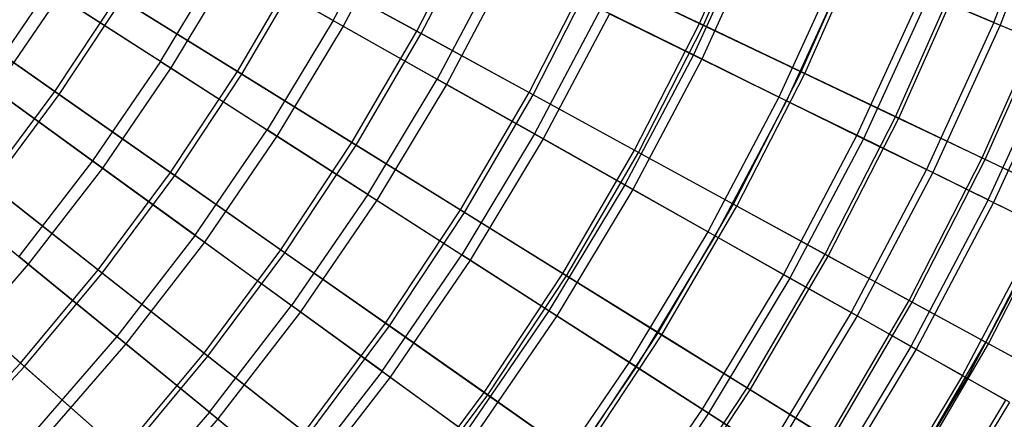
# Model space of a CAD drawing. Extents: x 0.1 to 12.1, y -6 to 6.
# Tile 65 of 256: x 9 to 10.8, y -2.7 to -2. Entities that reach past the tile are written whole.
import ezdxf

# ---------------------------------------------------------------- set-up
doc = ezdxf.new("R2010")
doc.units = 0
doc.header["$LTSCALE"] = 2.54
doc.layers.get('0').update_dxf_attribs({"linetype": 'CONTINUOUS'})

# ---------------------------------------------------------------- blocks, each defined once
blk = doc.blocks.new('DROPS_COLOR_B-11195_STL')
at = {"color": 0}
for p, q in [((10.7698, -1.9904, 5.3021), (10.8758, -1.7183, 5.3021)), ((10.7698, -1.9904, 5.3021), (10.8758, -1.7183, 5.3021)), ((10.8874, -1.7224, 10.0567), (10.7812, -1.9952, 10.0567)), ((10.8874, -1.7224, 10.0567), (10.7812, -1.9952, 10.0567)), ((9.5779, -1.9867, 3.6756), (9.6856, -1.7826, 3.6756)), ((9.5779, -1.9867, 3.6756), (9.6856, -1.7826, 3.6756)), ((9.7042, -1.7917, 11.6886), (9.596, -1.9968, 11.6886)), ((9.7042, -1.7917, 11.6886), (9.596, -1.9968, 11.6886)), ((10.3379, -1.8079, 4.4442), (10.2277, -2.0491, 4.4442)), ((10.3379, -1.8079, 4.4442), (10.2277, -2.0491, 4.4442)), ((10.3533, -1.8144, 10.9169), (10.2428, -2.0565, 10.9169)), ((10.3533, -1.8144, 10.9169), (10.2428, -2.0565, 10.9169)), ((9.2664, -2.0606, 3.443), (9.3788, -1.8742, 3.443)), ((9.2664, -2.0606, 3.443), (9.3788, -1.8742, 3.443)), ((9.5779, -1.9867, 3.6756), (9.3788, -1.8742, 3.443)), ((9.5779, -1.9867, 3.6756), (9.3788, -1.8742, 3.443)), ((9.8789, -1.8776, 3.9205), (9.7655, -2.0926, 3.9205)), ((9.8789, -1.8776, 3.9205), (9.7655, -2.0926, 3.9205)), ((10.4964, -1.8748, 4.7214), (10.3821, -2.125, 4.7214)), ((10.4964, -1.8748, 4.7214), (10.3821, -2.125, 4.7214)), ((10.5105, -1.8808, 10.6389), (10.3959, -2.1318, 10.6389)), ((10.5105, -1.8808, 10.6389), (10.3959, -2.1318, 10.6389)), ((9.3979, -1.885, 11.9225), (9.2848, -2.0725, 11.9225)), ((9.3979, -1.885, 11.9225), (9.2848, -2.0725, 11.9225)), ((9.3979, -1.885, 11.9225), (9.596, -1.9968, 11.6886)), ((9.3979, -1.885, 11.9225), (9.596, -1.9968, 11.6886)), ((9.8964, -1.8862, 11.4426), (9.7824, -2.1022, 11.4426)), ((9.8964, -1.8862, 11.4426), (9.7824, -2.1022, 11.4426)), ((9.0635, -1.9302, 3.2233), (8.9484, -2.0986, 3.2233)), ((9.0635, -1.9302, 3.2233), (8.9484, -2.0986, 3.2233)), ((9.2664, -2.0606, 3.443), (9.0635, -1.9302, 3.2233)), ((9.2664, -2.0606, 3.443), (9.0635, -1.9302, 3.2233)), ((10.6405, -1.9357, 5.0076), (10.5225, -2.1941, 5.0076)), ((10.6405, -1.9357, 5.0076), (10.5225, -2.1941, 5.0076)), ((10.7698, -1.9904, 5.3021), (10.6405, -1.9357, 5.0076)), ((10.7698, -1.9904, 5.3021), (10.6405, -1.9357, 5.0076)), ((9.0829, -1.9427, 12.1434), (8.9671, -2.1121, 12.1434)), ((9.0829, -1.9427, 12.1434), (8.9671, -2.1121, 12.1434)), ((9.0829, -1.9427, 12.1434), (9.2848, -2.0725, 11.9225)), ((9.0829, -1.9427, 12.1434), (9.2848, -2.0725, 11.9225)), ((10.6532, -1.9411, 10.3518), (10.5349, -2.2002, 10.3518)), ((10.6532, -1.9411, 10.3518), (10.5349, -2.2002, 10.3518)), ((10.6532, -1.9411, 10.3518), (10.7812, -1.9952, 10.0567)), ((10.6532, -1.9411, 10.3518), (10.7812, -1.9952, 10.0567)), ((10.0598, -1.9666, 4.177), (9.941, -2.1917, 4.177)), ((10.0598, -1.9666, 4.177), (9.941, -2.1917, 4.177)), ((10.2277, -2.0491, 4.4442), (10.0598, -1.9666, 4.177)), ((10.2277, -2.0491, 4.4442), (10.0598, -1.9666, 4.177)), ((9.5779, -1.9867, 3.6756), (9.4588, -2.1842, 3.6756)), ((9.5779, -1.9867, 3.6756), (9.4588, -2.1842, 3.6756)), ((9.5779, -1.9867, 3.6756), (9.7655, -2.0926, 3.9205)), ((9.5779, -1.9867, 3.6756), (9.7655, -2.0926, 3.9205)), ((10.0761, -1.9746, 11.1851), (9.9568, -2.2006, 11.1851)), ((10.0761, -1.9746, 11.1851), (9.9568, -2.2006, 11.1851)), ((10.0761, -1.9746, 11.1851), (10.2428, -2.0565, 10.9169)), ((10.0761, -1.9746, 11.1851), (10.2428, -2.0565, 10.9169)), ((9.596, -1.9968, 11.6886), (9.4762, -2.1955, 11.6886)), ((9.596, -1.9968, 11.6886), (9.4762, -2.1955, 11.6886)), ((9.596, -1.9968, 11.6886), (9.7824, -2.1022, 11.4426)), ((9.596, -1.9968, 11.6886), (9.7824, -2.1022, 11.4426)), ((10.7698, -1.9904, 5.3021), (10.6485, -2.256, 5.3021)), ((10.7698, -1.9904, 5.3021), (10.6485, -2.256, 5.3021)), ((10.7812, -1.9952, 10.0567), (10.6596, -2.2615, 10.0567)), ((10.7812, -1.9952, 10.0567), (10.6596, -2.2615, 10.0567)), ((10.7698, -1.9904, 5.3021), (10.884, -2.0386, 5.6038)), ((10.7698, -1.9904, 5.3021), (10.884, -2.0386, 5.6038)), ((10.7812, -1.9952, 10.0567), (10.8939, -2.0428, 9.7543)), ((10.7812, -1.9952, 10.0567), (10.8939, -2.0428, 9.7543)), ((10.7597, -2.3107, 5.6038), (10.884, -2.0386, 5.6038)), ((10.7597, -2.3107, 5.6038), (10.884, -2.0386, 5.6038)), ((10.8939, -2.0428, 9.7543), (10.7694, -2.3154, 9.7543)), ((10.8939, -2.0428, 9.7543), (10.7694, -2.3154, 9.7543)), ((9.2664, -2.0606, 3.443), (9.1435, -2.2403, 3.443)), ((9.2664, -2.0606, 3.443), (9.1435, -2.2403, 3.443)), ((9.2664, -2.0606, 3.443), (9.4588, -2.1842, 3.6756)), ((9.2664, -2.0606, 3.443), (9.4588, -2.1842, 3.6756)), ((10.2277, -2.0491, 4.4442), (10.1039, -2.2837, 4.4442)), ((10.2277, -2.0491, 4.4442), (10.1039, -2.2837, 4.4442)), ((10.2428, -2.0565, 10.9169), (10.1185, -2.292, 10.9169)), ((10.2428, -2.0565, 10.9169), (10.1185, -2.292, 10.9169)), ((10.3821, -2.125, 4.7214), (10.2277, -2.0491, 4.4442)), ((10.3821, -2.125, 4.7214), (10.2277, -2.0491, 4.4442)), ((10.2428, -2.0565, 10.9169), (10.3959, -2.1318, 10.6389)), ((10.2428, -2.0565, 10.9169), (10.3959, -2.1318, 10.6389)), ((9.2848, -2.0725, 11.9225), (9.1613, -2.2532, 11.9225)), ((9.2848, -2.0725, 11.9225), (9.1613, -2.2532, 11.9225)), ((9.2848, -2.0725, 11.9225), (9.4762, -2.1955, 11.6886)), ((9.2848, -2.0725, 11.9225), (9.4762, -2.1955, 11.6886)), ((9.64, -2.3007, 3.9205), (9.7655, -2.0926, 3.9205)), ((9.64, -2.3007, 3.9205), (9.7655, -2.0926, 3.9205)), ((9.941, -2.1917, 4.177), (9.7655, -2.0926, 3.9205)), ((9.941, -2.1917, 4.177), (9.7655, -2.0926, 3.9205)), ((9.1435, -2.2403, 3.443), (8.9484, -2.0986, 3.2233)), ((9.1435, -2.2403, 3.443), (8.9484, -2.0986, 3.2233)), ((8.9671, -2.1121, 12.1434), (9.1613, -2.2532, 11.9225)), ((8.9671, -2.1121, 12.1434), (9.1613, -2.2532, 11.9225)), ((9.7824, -2.1022, 11.4426), (9.6564, -2.3112, 11.4426)), ((9.7824, -2.1022, 11.4426), (9.6564, -2.3112, 11.4426)), ((9.7824, -2.1022, 11.4426), (9.9568, -2.2006, 11.1851)), ((9.7824, -2.1022, 11.4426), (9.9568, -2.2006, 11.1851)), ((10.3821, -2.125, 4.7214), (10.2538, -2.3683, 4.7214)), ((10.3821, -2.125, 4.7214), (10.2538, -2.3683, 4.7214)), ((10.3959, -2.1318, 10.6389), (10.2671, -2.3758, 10.6389)), ((10.3959, -2.1318, 10.6389), (10.2671, -2.3758, 10.6389)), ((10.5225, -2.1941, 5.0076), (10.3821, -2.125, 4.7214)), ((10.5225, -2.1941, 5.0076), (10.3821, -2.125, 4.7214)), ((10.3959, -2.1318, 10.6389), (10.5349, -2.2002, 10.3518)), ((10.3959, -2.1318, 10.6389), (10.5349, -2.2002, 10.3518)), ((9.3285, -2.3747, 3.6756), (9.4588, -2.1842, 3.6756)), ((9.3285, -2.3747, 3.6756), (9.4588, -2.1842, 3.6756)), ((9.64, -2.3007, 3.9205), (9.4588, -2.1842, 3.6756)), ((9.64, -2.3007, 3.9205), (9.4588, -2.1842, 3.6756)), ((9.4762, -2.1955, 11.6886), (9.3453, -2.3869, 11.6886)), ((9.4762, -2.1955, 11.6886), (9.3453, -2.3869, 11.6886)), ((9.4762, -2.1955, 11.6886), (9.6564, -2.3112, 11.4426)), ((9.4762, -2.1955, 11.6886), (9.6564, -2.3112, 11.4426)), ((9.941, -2.1917, 4.177), (9.8096, -2.4097, 4.177)), ((9.941, -2.1917, 4.177), (9.8096, -2.4097, 4.177)), ((9.9568, -2.2006, 11.1851), (9.8248, -2.4195, 11.1851)), ((9.9568, -2.2006, 11.1851), (9.8248, -2.4195, 11.1851)), ((10.1039, -2.2837, 4.4442), (9.941, -2.1917, 4.177)), ((10.1039, -2.2837, 4.4442), (9.941, -2.1917, 4.177)), ((9.9568, -2.2006, 11.1851), (10.1185, -2.292, 10.9169)), ((9.9568, -2.2006, 11.1851), (10.1185, -2.292, 10.9169)), ((10.5225, -2.1941, 5.0076), (10.39, -2.4453, 5.0076)), ((10.5225, -2.1941, 5.0076), (10.39, -2.4453, 5.0076)), ((10.5349, -2.2002, 10.3518), (10.402, -2.4521, 10.3518)), ((10.5349, -2.2002, 10.3518), (10.402, -2.4521, 10.3518)), ((10.6485, -2.256, 5.3021), (10.5225, -2.1941, 5.0076)), ((10.6485, -2.256, 5.3021), (10.5225, -2.1941, 5.0076)), ((10.5349, -2.2002, 10.3518), (10.6596, -2.2615, 10.0567)), ((10.5349, -2.2002, 10.3518), (10.6596, -2.2615, 10.0567)), ((9.1435, -2.2403, 3.443), (9.0106, -2.4127, 3.443)), ((9.1435, -2.2403, 3.443), (9.0106, -2.4127, 3.443)), ((9.1613, -2.2532, 11.9225), (9.0276, -2.4266, 11.9225)), ((9.1613, -2.2532, 11.9225), (9.0276, -2.4266, 11.9225)), ((9.3285, -2.3747, 3.6756), (9.1435, -2.2403, 3.443)), ((9.3285, -2.3747, 3.6756), (9.1435, -2.2403, 3.443)), ((9.1613, -2.2532, 11.9225), (9.3453, -2.3869, 11.6886)), ((9.1613, -2.2532, 11.9225), (9.3453, -2.3869, 11.6886)), ((10.6485, -2.256, 5.3021), (10.5122, -2.5143, 5.3021)), ((10.6485, -2.256, 5.3021), (10.5122, -2.5143, 5.3021)), ((10.7597, -2.3107, 5.6038), (10.6485, -2.256, 5.3021)), ((10.7597, -2.3107, 5.6038), (10.6485, -2.256, 5.3021)), ((10.6596, -2.2615, 10.0567), (10.523, -2.5203, 10.0567)), ((10.6596, -2.2615, 10.0567), (10.523, -2.5203, 10.0567)), ((10.6596, -2.2615, 10.0567), (10.7694, -2.3154, 9.7543)), ((10.6596, -2.2615, 10.0567), (10.7694, -2.3154, 9.7543)), ((8.8418, -2.2746, 12.1434), (9.0276, -2.4266, 11.9225)), ((8.8418, -2.2746, 12.1434), (9.0276, -2.4266, 11.9225)), ((10.1039, -2.2837, 4.4442), (9.967, -2.5109, 4.4442)), ((10.1039, -2.2837, 4.4442), (9.967, -2.5109, 4.4442)), ((10.2538, -2.3683, 4.7214), (10.1039, -2.2837, 4.4442)), ((10.2538, -2.3683, 4.7214), (10.1039, -2.2837, 4.4442)), ((9.64, -2.3007, 3.9205), (9.5028, -2.5014, 3.9205)), ((9.64, -2.3007, 3.9205), (9.5028, -2.5014, 3.9205)), ((9.64, -2.3007, 3.9205), (9.8096, -2.4097, 4.177)), ((9.64, -2.3007, 3.9205), (9.8096, -2.4097, 4.177)), ((10.1185, -2.292, 10.9169), (9.9811, -2.5199, 10.9169)), ((10.1185, -2.292, 10.9169), (9.9811, -2.5199, 10.9169)), ((10.1185, -2.292, 10.9169), (10.2671, -2.3758, 10.6389)), ((10.1185, -2.292, 10.9169), (10.2671, -2.3758, 10.6389)), ((9.6564, -2.3112, 11.4426), (9.5186, -2.5128, 11.4426)), ((9.6564, -2.3112, 11.4426), (9.5186, -2.5128, 11.4426)), ((9.6564, -2.3112, 11.4426), (9.8248, -2.4195, 11.1851)), ((9.6564, -2.3112, 11.4426), (9.8248, -2.4195, 11.1851)), ((10.7597, -2.3107, 5.6038), (10.6201, -2.5752, 5.6038)), ((10.7597, -2.3107, 5.6038), (10.6201, -2.5752, 5.6038)), ((10.7694, -2.3154, 9.7543), (10.6295, -2.5805, 9.7543)), ((10.7694, -2.3154, 9.7543), (10.6295, -2.5805, 9.7543)), ((10.7597, -2.3107, 5.6038), (10.8558, -2.3579, 5.9119)), ((10.7597, -2.3107, 5.6038), (10.8558, -2.3579, 5.9119)), ((10.7694, -2.3154, 9.7543), (10.864, -2.362, 9.4456)), ((10.7694, -2.3154, 9.7543), (10.864, -2.362, 9.4456)), ((10.7134, -2.6279, 5.9119), (10.8558, -2.3579, 5.9119)), ((10.7134, -2.6279, 5.9119), (10.8558, -2.3579, 5.9119)), ((10.864, -2.362, 9.4456), (10.7213, -2.6324, 9.4456)), ((10.864, -2.362, 9.4456), (10.7213, -2.6324, 9.4456)), ((9.3285, -2.3747, 3.6756), (9.1876, -2.5574, 3.6756)), ((9.3285, -2.3747, 3.6756), (9.1876, -2.5574, 3.6756)), ((9.3285, -2.3747, 3.6756), (9.5028, -2.5014, 3.9205)), ((9.3285, -2.3747, 3.6756), (9.5028, -2.5014, 3.9205)), ((10.2538, -2.3683, 4.7214), (10.1117, -2.6039, 4.7214)), ((10.2538, -2.3683, 4.7214), (10.1117, -2.6039, 4.7214)), ((10.2671, -2.3758, 10.6389), (10.1246, -2.6122, 10.6389)), ((10.2671, -2.3758, 10.6389), (10.1246, -2.6122, 10.6389)), ((10.39, -2.4453, 5.0076), (10.2538, -2.3683, 4.7214)), ((10.39, -2.4453, 5.0076), (10.2538, -2.3683, 4.7214)), ((10.2671, -2.3758, 10.6389), (10.402, -2.4521, 10.3518)), ((10.2671, -2.3758, 10.6389), (10.402, -2.4521, 10.3518)), ((9.3453, -2.3869, 11.6886), (9.2037, -2.5706, 11.6886)), ((9.3453, -2.3869, 11.6886), (9.2037, -2.5706, 11.6886)), ((9.3453, -2.3869, 11.6886), (9.5186, -2.5128, 11.4426)), ((9.3453, -2.3869, 11.6886), (9.5186, -2.5128, 11.4426)), ((9.1876, -2.5574, 3.6756), (9.0106, -2.4127, 3.443)), ((9.1876, -2.5574, 3.6756), (9.0106, -2.4127, 3.443)), ((9.6659, -2.6198, 4.177), (9.8096, -2.4097, 4.177)), ((9.6659, -2.6198, 4.177), (9.8096, -2.4097, 4.177)), ((9.967, -2.5109, 4.4442), (9.8096, -2.4097, 4.177)), ((9.967, -2.5109, 4.4442), (9.8096, -2.4097, 4.177)), ((9.0276, -2.4266, 11.9225), (8.8842, -2.592, 11.9225)), ((9.0276, -2.4266, 11.9225), (8.8842, -2.592, 11.9225)), ((9.0276, -2.4266, 11.9225), (9.2037, -2.5706, 11.6886)), ((9.0276, -2.4266, 11.9225), (9.2037, -2.5706, 11.6886)), ((9.8248, -2.4195, 11.1851), (9.6806, -2.6305, 11.1851)), ((9.8248, -2.4195, 11.1851), (9.6806, -2.6305, 11.1851)), ((9.8248, -2.4195, 11.1851), (9.9811, -2.5199, 10.9169)), ((9.8248, -2.4195, 11.1851), (9.9811, -2.5199, 10.9169)), ((10.39, -2.4453, 5.0076), (10.2433, -2.6885, 5.0076)), ((10.39, -2.4453, 5.0076), (10.2433, -2.6885, 5.0076)), ((10.5122, -2.5143, 5.3021), (10.39, -2.4453, 5.0076)), ((10.5122, -2.5143, 5.3021), (10.39, -2.4453, 5.0076)), ((10.402, -2.4521, 10.3518), (10.255, -2.6959, 10.3518)), ((10.402, -2.4521, 10.3518), (10.255, -2.6959, 10.3518)), ((10.402, -2.4521, 10.3518), (10.523, -2.5203, 10.0567)), ((10.402, -2.4521, 10.3518), (10.523, -2.5203, 10.0567)), ((9.3544, -2.6938, 3.9205), (9.5028, -2.5014, 3.9205)), ((9.3544, -2.6938, 3.9205), (9.5028, -2.5014, 3.9205)), ((9.6659, -2.6198, 4.177), (9.5028, -2.5014, 3.9205)), ((9.6659, -2.6198, 4.177), (9.5028, -2.5014, 3.9205)), ((9.5186, -2.5128, 11.4426), (9.3695, -2.7061, 11.4426)), ((9.5186, -2.5128, 11.4426), (9.3695, -2.7061, 11.4426)), ((9.5186, -2.5128, 11.4426), (9.6806, -2.6305, 11.1851)), ((9.5186, -2.5128, 11.4426), (9.6806, -2.6305, 11.1851)), ((9.967, -2.5109, 4.4442), (9.8173, -2.7298, 4.4442)), ((9.967, -2.5109, 4.4442), (9.8173, -2.7298, 4.4442)), ((9.9811, -2.5199, 10.9169), (9.8308, -2.7397, 10.9169)), ((9.9811, -2.5199, 10.9169), (9.8308, -2.7397, 10.9169)), ((10.1117, -2.6039, 4.7214), (9.967, -2.5109, 4.4442)), ((10.1117, -2.6039, 4.7214), (9.967, -2.5109, 4.4442)), ((9.9811, -2.5199, 10.9169), (10.1246, -2.6122, 10.6389)), ((9.9811, -2.5199, 10.9169), (10.1246, -2.6122, 10.6389)), ((10.5122, -2.5143, 5.3021), (10.3614, -2.7644, 5.3021)), ((10.5122, -2.5143, 5.3021), (10.3614, -2.7644, 5.3021)), ((10.523, -2.5203, 10.0567), (10.3718, -2.771, 10.0567)), ((10.523, -2.5203, 10.0567), (10.3718, -2.771, 10.0567)), ((10.6201, -2.5752, 5.6038), (10.5122, -2.5143, 5.3021)), ((10.6201, -2.5752, 5.6038), (10.5122, -2.5143, 5.3021)), ((10.523, -2.5203, 10.0567), (10.6295, -2.5805, 9.7543)), ((10.523, -2.5203, 10.0567), (10.6295, -2.5805, 9.7543)), ((9.1876, -2.5574, 3.6756), (9.0365, -2.7318, 3.6756)), ((9.1876, -2.5574, 3.6756), (9.0365, -2.7318, 3.6756)), ((9.3544, -2.6938, 3.9205), (9.1876, -2.5574, 3.6756)), ((9.3544, -2.6938, 3.9205), (9.1876, -2.5574, 3.6756)), ((9.2037, -2.5706, 11.6886), (9.0518, -2.7458, 11.6886)), ((9.2037, -2.5706, 11.6886), (9.0518, -2.7458, 11.6886)), ((9.2037, -2.5706, 11.6886), (9.3695, -2.7061, 11.4426)), ((9.2037, -2.5706, 11.6886), (9.3695, -2.7061, 11.4426)), ((10.6201, -2.5752, 5.6038), (10.4657, -2.8314, 5.6038)), ((10.6201, -2.5752, 5.6038), (10.4657, -2.8314, 5.6038)), ((10.7134, -2.6279, 5.9119), (10.6201, -2.5752, 5.6038)), ((10.7134, -2.6279, 5.9119), (10.6201, -2.5752, 5.6038)), ((10.6295, -2.5805, 9.7543), (10.4747, -2.8372, 9.7543)), ((10.6295, -2.5805, 9.7543), (10.4747, -2.8372, 9.7543)), ((10.6295, -2.5805, 9.7543), (10.7213, -2.6324, 9.4456)), ((10.6295, -2.5805, 9.7543), (10.7213, -2.6324, 9.4456)), ((10.1117, -2.6039, 4.7214), (9.9564, -2.8309, 4.7214)), ((10.1117, -2.6039, 4.7214), (9.9564, -2.8309, 4.7214)), ((10.2433, -2.6885, 5.0076), (10.1117, -2.6039, 4.7214)), ((10.2433, -2.6885, 5.0076), (10.1117, -2.6039, 4.7214)), ((9.6659, -2.6198, 4.177), (9.5105, -2.8214, 4.177)), ((9.6659, -2.6198, 4.177), (9.5105, -2.8214, 4.177)), ((9.6659, -2.6198, 4.177), (9.8173, -2.7298, 4.4442)), ((9.6659, -2.6198, 4.177), (9.8173, -2.7298, 4.4442)), ((10.1246, -2.6122, 10.6389), (9.9688, -2.8399, 10.6389)), ((10.1246, -2.6122, 10.6389), (9.9688, -2.8399, 10.6389)), ((10.1246, -2.6122, 10.6389), (10.255, -2.6959, 10.3518)), ((10.1246, -2.6122, 10.6389), (10.255, -2.6959, 10.3518)), ((10.7134, -2.6279, 5.9119), (10.5558, -2.8892, 5.9119)), ((10.7134, -2.6279, 5.9119), (10.5558, -2.8892, 5.9119)), ((10.7134, -2.6279, 5.9119), (10.7916, -2.6721, 6.2255)), ((10.7134, -2.6279, 5.9119), (10.7916, -2.6721, 6.2255)), ((9.6806, -2.6305, 11.1851), (9.5245, -2.8329, 11.1851)), ((9.6806, -2.6305, 11.1851), (9.5245, -2.8329, 11.1851)), ((9.6806, -2.6305, 11.1851), (9.8308, -2.7397, 10.9169)), ((9.6806, -2.6305, 11.1851), (9.8308, -2.7397, 10.9169)), ((10.5634, -2.8942, 9.4456), (10.7213, -2.6324, 9.4456)), ((10.5634, -2.8942, 9.4456), (10.7213, -2.6324, 9.4456)), ((10.7981, -2.6758, 9.1315), (10.7213, -2.6324, 9.4456)), ((10.7981, -2.6758, 9.1315), (10.7213, -2.6324, 9.4456)), ((10.6313, -2.9378, 6.2255), (10.7916, -2.6721, 6.2255)), ((10.6313, -2.9378, 6.2255), (10.7916, -2.6721, 6.2255)), ((10.7981, -2.6758, 9.1315), (10.6377, -2.9419, 9.1315)), ((10.7981, -2.6758, 9.1315), (10.6377, -2.9419, 9.1315)), ((9.3544, -2.6938, 3.9205), (9.1952, -2.8775, 3.9205)), ((9.3544, -2.6938, 3.9205), (9.1952, -2.8775, 3.9205)), ((9.3544, -2.6938, 3.9205), (9.5105, -2.8214, 4.177)), ((9.3544, -2.6938, 3.9205), (9.5105, -2.8214, 4.177)), ((10.2433, -2.6885, 5.0076), (10.083, -2.9229, 5.0076)), ((10.2433, -2.6885, 5.0076), (10.083, -2.9229, 5.0076)), ((10.255, -2.6959, 10.3518), (10.0942, -2.931, 10.3518)), ((10.255, -2.6959, 10.3518), (10.0942, -2.931, 10.3518)), ((10.3614, -2.7644, 5.3021), (10.2433, -2.6885, 5.0076)), ((10.3614, -2.7644, 5.3021), (10.2433, -2.6885, 5.0076)), ((10.255, -2.6959, 10.3518), (10.3718, -2.771, 10.0567)), ((10.255, -2.6959, 10.3518), (10.3718, -2.771, 10.0567)), ((9.3695, -2.7061, 11.4426), (9.2096, -2.8907, 11.4426)), ((9.3695, -2.7061, 11.4426), (9.2096, -2.8907, 11.4426)), ((9.3695, -2.7061, 11.4426), (9.5245, -2.8329, 11.1851)), ((9.3695, -2.7061, 11.4426), (9.5245, -2.8329, 11.1851))]:
    blk.add_line(p, q, dxfattribs=at)
blk = doc.blocks.new('GROUP_1')
at = {"color": 0}
for p, q in [((10.1788, 4.0053, 2.183), (10.283, 4.2406, 2.183)), ((10.1788, 4.0053, 2.183), (10.283, 4.2406, 2.183)), ((10.1859, 4.0019, 9.8075), (10.2903, 4.2377, 9.8075)), ((10.1859, 4.0019, 9.8075), (10.2903, 4.2377, 9.8075)), ((9.6688, 3.991, 1.6972), (9.7747, 4.198, 1.6972)), ((9.6688, 3.991, 1.6972), (9.7747, 4.198, 1.6972)), ((9.6766, 3.9867, 10.2942), (9.7827, 4.1941, 10.2942)), ((9.6766, 3.9867, 10.2942), (9.7827, 4.1941, 10.2942)), ((10.3621, 3.9179, 2.4436), (10.471, 4.1636, 2.4436)), ((10.3621, 3.9179, 2.4436), (10.471, 4.1636, 2.4436)), ((10.3687, 3.9148, 9.5464), (10.4777, 4.1608, 9.5464)), ((10.3687, 3.9148, 9.5464), (10.4777, 4.1608, 9.5464)), ((9.3451, 3.9185, 1.4735), (9.4554, 4.1077, 1.4735)), ((9.3451, 3.9185, 1.4735), (9.4554, 4.1077, 1.4735)), ((9.4554, 4.1077, 1.4735), (9.6688, 3.991, 1.6972)), ((9.4554, 4.1077, 1.4735), (9.6688, 3.991, 1.6972)), ((9.353, 3.9136, 10.5184), (9.4636, 4.1032, 10.5184)), ((9.353, 3.9136, 10.5184), (9.4636, 4.1032, 10.5184)), ((9.6766, 3.9867, 10.2942), (9.4636, 4.1032, 10.5184)), ((9.6766, 3.9867, 10.2942), (9.4636, 4.1032, 10.5184)), ((9.8711, 3.8804, 1.9339), (9.9828, 4.0988, 1.9339)), ((9.8711, 3.8804, 1.9339), (9.9828, 4.0988, 1.9339)), ((9.8784, 3.8763, 10.057), (9.9903, 4.0952, 10.057)), ((9.8784, 3.8763, 10.057), (9.9903, 4.0952, 10.057)), ((9.9828, 4.0988, 1.9339), (10.1788, 4.0053, 2.183)), ((9.9828, 4.0988, 1.9339), (10.1788, 4.0053, 2.183)), ((10.1859, 4.0019, 9.8075), (9.9903, 4.0952, 10.057)), ((10.1859, 4.0019, 9.8075), (9.9903, 4.0952, 10.057)), ((10.5323, 3.8368, 2.715), (10.6453, 4.092, 2.715)), ((10.5323, 3.8368, 2.715), (10.6453, 4.092, 2.715)), ((10.5384, 3.8339, 9.2746), (10.6516, 4.0895, 9.2746)), ((10.5384, 3.8339, 9.2746), (10.6516, 4.0895, 9.2746)), ((9.0155, 3.8824, 1.2636), (9.1284, 4.0532, 1.2636)), ((9.0155, 3.8824, 1.2636), (9.1284, 4.0532, 1.2636)), ((9.1284, 4.0532, 1.2636), (9.3451, 3.9185, 1.4735)), ((9.1284, 4.0532, 1.2636), (9.3451, 3.9185, 1.4735)), ((8.7974, 4.0353, 1.068), (9.0155, 3.8824, 1.2636)), ((8.7974, 4.0353, 1.068), (9.0155, 3.8824, 1.2636)), ((9.0235, 3.8768, 10.7288), (9.1366, 4.0481, 10.7288)), ((9.0235, 3.8768, 10.7288), (9.1366, 4.0481, 10.7288)), ((9.353, 3.9136, 10.5184), (9.1366, 4.0481, 10.7288)), ((9.353, 3.9136, 10.5184), (9.1366, 4.0481, 10.7288)), ((9.0235, 3.8768, 10.7288), (8.8058, 4.0295, 10.925)), ((9.0235, 3.8768, 10.7288), (8.8058, 4.0295, 10.925)), ((10.6886, 3.7623, 2.9964), (10.8056, 4.0263, 2.9964)), ((10.6886, 3.7623, 2.9964), (10.8056, 4.0263, 2.9964)), ((10.6942, 3.7596, 8.9929), (10.8113, 4.024, 8.9929)), ((10.6942, 3.7596, 8.9929), (10.8113, 4.024, 8.9929)), ((10.0616, 3.7762, 2.183), (10.1788, 4.0053, 2.183)), ((10.0616, 3.7762, 2.183), (10.1788, 4.0053, 2.183)), ((10.0685, 3.7724, 9.8075), (10.1859, 4.0019, 9.8075)), ((10.0685, 3.7724, 9.8075), (10.1859, 4.0019, 9.8075)), ((10.1788, 4.0053, 2.183), (10.3621, 3.9179, 2.4436)), ((10.1788, 4.0053, 2.183), (10.3621, 3.9179, 2.4436)), ((10.3687, 3.9148, 9.5464), (10.1859, 4.0019, 9.8075)), ((10.3687, 3.9148, 9.5464), (10.1859, 4.0019, 9.8075)), ((9.5517, 3.7902, 1.6972), (9.6688, 3.991, 1.6972)), ((9.5517, 3.7902, 1.6972), (9.6688, 3.991, 1.6972)), ((9.5592, 3.7855, 10.2942), (9.6766, 3.9867, 10.2942)), ((9.5592, 3.7855, 10.2942), (9.6766, 3.9867, 10.2942)), ((9.6688, 3.991, 1.6972), (9.8711, 3.8804, 1.9339)), ((9.6688, 3.991, 1.6972), (9.8711, 3.8804, 1.9339)), ((9.8784, 3.8763, 10.057), (9.6766, 3.9867, 10.2942)), ((9.8784, 3.8763, 10.057), (9.6766, 3.9867, 10.2942)), ((9.2244, 3.7359, 1.4735), (9.3451, 3.9185, 1.4735)), ((9.2244, 3.7359, 1.4735), (9.3451, 3.9185, 1.4735)), ((9.232, 3.7305, 10.5184), (9.353, 3.9136, 10.5184)), ((9.232, 3.7305, 10.5184), (9.353, 3.9136, 10.5184)), ((9.3451, 3.9185, 1.4735), (9.5517, 3.7902, 1.6972)), ((9.3451, 3.9185, 1.4735), (9.5517, 3.7902, 1.6972)), ((9.5592, 3.7855, 10.2942), (9.353, 3.9136, 10.5184)), ((9.5592, 3.7855, 10.2942), (9.353, 3.9136, 10.5184)), ((10.2398, 3.6787, 2.4436), (10.3621, 3.9179, 2.4436)), ((10.2398, 3.6787, 2.4436), (10.3621, 3.9179, 2.4436)), ((10.2463, 3.6752, 9.5464), (10.3687, 3.9148, 9.5464)), ((10.2463, 3.6752, 9.5464), (10.3687, 3.9148, 9.5464)), ((10.3621, 3.9179, 2.4436), (10.5323, 3.8368, 2.715)), ((10.3621, 3.9179, 2.4436), (10.5323, 3.8368, 2.715)), ((10.5384, 3.8339, 9.2746), (10.3687, 3.9148, 9.5464)), ((10.5384, 3.8339, 9.2746), (10.3687, 3.9148, 9.5464)), ((8.8933, 3.7181, 1.2636), (9.0155, 3.8824, 1.2636)), ((8.8933, 3.7181, 1.2636), (9.0155, 3.8824, 1.2636)), ((8.9009, 3.712, 10.7288), (9.0235, 3.8768, 10.7288)), ((8.9009, 3.712, 10.7288), (9.0235, 3.8768, 10.7288)), ((9.0155, 3.8824, 1.2636), (9.2244, 3.7359, 1.4735)), ((9.0155, 3.8824, 1.2636), (9.2244, 3.7359, 1.4735)), ((9.232, 3.7305, 10.5184), (9.0235, 3.8768, 10.7288)), ((9.232, 3.7305, 10.5184), (9.0235, 3.8768, 10.7288)), ((9.7475, 3.6685, 1.9339), (9.8711, 3.8804, 1.9339)), ((9.7475, 3.6685, 1.9339), (9.8711, 3.8804, 1.9339)), ((9.7546, 3.6641, 10.057), (9.8784, 3.8763, 10.057)), ((9.7546, 3.6641, 10.057), (9.8784, 3.8763, 10.057)), ((9.8711, 3.8804, 1.9339), (10.0616, 3.7762, 2.183)), ((9.8711, 3.8804, 1.9339), (10.0616, 3.7762, 2.183)), ((10.0685, 3.7724, 9.8075), (9.8784, 3.8763, 10.057)), ((10.0685, 3.7724, 9.8075), (9.8784, 3.8763, 10.057)), ((10.4052, 3.5883, 2.715), (10.5323, 3.8368, 2.715)), ((10.4052, 3.5883, 2.715), (10.5323, 3.8368, 2.715)), ((10.4111, 3.585, 9.2746), (10.5384, 3.8339, 9.2746)), ((10.4111, 3.585, 9.2746), (10.5384, 3.8339, 9.2746)), ((10.5323, 3.8368, 2.715), (10.6886, 3.7623, 2.9964)), ((10.5323, 3.8368, 2.715), (10.6886, 3.7623, 2.9964)), ((10.6942, 3.7596, 8.9929), (10.5384, 3.8339, 9.2746)), ((10.6942, 3.7596, 8.9929), (10.5384, 3.8339, 9.2746)), ((9.4235, 3.5962, 1.6972), (9.5517, 3.7902, 1.6972)), ((9.4235, 3.5962, 1.6972), (9.5517, 3.7902, 1.6972)), ((9.4308, 3.5911, 10.2942), (9.5592, 3.7855, 10.2942)), ((9.4308, 3.5911, 10.2942), (9.5592, 3.7855, 10.2942)), ((9.5517, 3.7902, 1.6972), (9.7475, 3.6685, 1.9339)), ((9.5517, 3.7902, 1.6972), (9.7475, 3.6685, 1.9339)), ((9.7546, 3.6641, 10.057), (9.5592, 3.7855, 10.2942)), ((9.7546, 3.6641, 10.057), (9.5592, 3.7855, 10.2942)), ((9.9319, 3.5539, 2.183), (10.0616, 3.7762, 2.183)), ((9.9319, 3.5539, 2.183), (10.0616, 3.7762, 2.183)), ((9.9386, 3.5497, 9.8075), (10.0685, 3.7724, 9.8075)), ((9.9386, 3.5497, 9.8075), (10.0685, 3.7724, 9.8075)), ((10.0616, 3.7762, 2.183), (10.2398, 3.6787, 2.4436)), ((10.0616, 3.7762, 2.183), (10.2398, 3.6787, 2.4436)), ((10.2463, 3.6752, 9.5464), (10.0685, 3.7724, 9.8075)), ((10.2463, 3.6752, 9.5464), (10.0685, 3.7724, 9.8075)), ((10.5572, 3.5052, 2.9964), (10.6886, 3.7623, 2.9964)), ((10.5572, 3.5052, 2.9964), (10.6886, 3.7623, 2.9964)), ((10.5626, 3.5022, 8.9929), (10.6942, 3.7596, 8.9929)), ((10.5626, 3.5022, 8.9929), (10.6942, 3.7596, 8.9929)), ((10.6886, 3.7623, 2.9964), (10.8308, 3.6945, 3.2869)), ((10.6886, 3.7623, 2.9964), (10.8308, 3.6945, 3.2869)), ((10.8358, 3.6921, 8.702), (10.6942, 3.7596, 8.9929)), ((10.8358, 3.6921, 8.702), (10.6942, 3.7596, 8.9929)), ((9.0937, 3.5602, 1.4735), (9.2244, 3.7359, 1.4735)), ((9.0937, 3.5602, 1.4735), (9.2244, 3.7359, 1.4735)), ((9.2244, 3.7359, 1.4735), (9.4235, 3.5962, 1.6972)), ((9.2244, 3.7359, 1.4735), (9.4235, 3.5962, 1.6972)), ((8.8933, 3.7181, 1.2636), (9.0937, 3.5602, 1.4735)), ((8.8933, 3.7181, 1.2636), (9.0937, 3.5602, 1.4735)), ((9.101, 3.5544, 10.5184), (9.232, 3.7305, 10.5184)), ((9.101, 3.5544, 10.5184), (9.232, 3.7305, 10.5184)), ((9.4308, 3.5911, 10.2942), (9.232, 3.7305, 10.5184)), ((9.4308, 3.5911, 10.2942), (9.232, 3.7305, 10.5184)), ((9.101, 3.5544, 10.5184), (8.9009, 3.712, 10.7288)), ((9.101, 3.5544, 10.5184), (8.9009, 3.712, 10.7288)), ((10.1044, 3.4467, 2.4436), (10.2398, 3.6787, 2.4436)), ((10.1044, 3.4467, 2.4436), (10.2398, 3.6787, 2.4436)), ((10.2398, 3.6787, 2.4436), (10.4052, 3.5883, 2.715)), ((10.2398, 3.6787, 2.4436), (10.4052, 3.5883, 2.715)), ((10.6953, 3.4296, 3.2869), (10.8308, 3.6945, 3.2869)), ((10.6953, 3.4296, 3.2869), (10.8308, 3.6945, 3.2869)), ((10.7002, 3.4269, 8.702), (10.8358, 3.6921, 8.702)), ((10.7002, 3.4269, 8.702), (10.8358, 3.6921, 8.702)), ((9.6123, 3.4638, 1.9339), (9.7475, 3.6685, 1.9339)), ((9.6123, 3.4638, 1.9339), (9.7475, 3.6685, 1.9339)), ((9.6191, 3.459, 10.057), (9.7546, 3.6641, 10.057)), ((9.6191, 3.459, 10.057), (9.7546, 3.6641, 10.057)), ((9.7475, 3.6685, 1.9339), (9.9319, 3.5539, 2.183)), ((9.7475, 3.6685, 1.9339), (9.9319, 3.5539, 2.183)), ((9.9386, 3.5497, 9.8075), (9.7546, 3.6641, 10.057)), ((9.9386, 3.5497, 9.8075), (9.7546, 3.6641, 10.057)), ((10.1106, 3.4428, 9.5464), (10.2463, 3.6752, 9.5464)), ((10.1106, 3.4428, 9.5464), (10.2463, 3.6752, 9.5464)), ((10.4111, 3.585, 9.2746), (10.2463, 3.6752, 9.5464)), ((10.4111, 3.585, 9.2746), (10.2463, 3.6752, 9.5464)), ((9.2848, 3.4096, 1.6972), (9.4235, 3.5962, 1.6972)), ((9.2848, 3.4096, 1.6972), (9.4235, 3.5962, 1.6972)), ((9.2917, 3.4042, 10.2942), (9.4308, 3.5911, 10.2942)), ((9.2917, 3.4042, 10.2942), (9.4308, 3.5911, 10.2942)), ((9.4235, 3.5962, 1.6972), (9.6123, 3.4638, 1.9339)), ((9.4235, 3.5962, 1.6972), (9.6123, 3.4638, 1.9339)), ((9.6191, 3.459, 10.057), (9.4308, 3.5911, 10.2942)), ((9.6191, 3.459, 10.057), (9.4308, 3.5911, 10.2942)), ((10.2645, 3.3472, 2.715), (10.4052, 3.5883, 2.715)), ((10.2645, 3.3472, 2.715), (10.4052, 3.5883, 2.715)), ((10.2702, 3.3436, 9.2746), (10.4111, 3.585, 9.2746)), ((10.2702, 3.3436, 9.2746), (10.4111, 3.585, 9.2746)), ((10.4052, 3.5883, 2.715), (10.5572, 3.5052, 2.9964)), ((10.4052, 3.5883, 2.715), (10.5572, 3.5052, 2.9964)), ((10.5626, 3.5022, 8.9929), (10.4111, 3.585, 9.2746)), ((10.5626, 3.5022, 8.9929), (10.4111, 3.585, 9.2746)), ((8.7621, 3.5608, 1.2636), (8.9535, 3.392, 1.4735)), ((8.7621, 3.5608, 1.2636), (8.9535, 3.392, 1.4735)), ((8.9605, 3.3858, 10.5184), (8.7695, 3.5543, 10.7288)), ((8.9605, 3.3858, 10.5184), (8.7695, 3.5543, 10.7288)), ((8.9535, 3.392, 1.4735), (9.0937, 3.5602, 1.4735)), ((8.9535, 3.392, 1.4735), (9.0937, 3.5602, 1.4735)), ((8.9605, 3.3858, 10.5184), (9.101, 3.5544, 10.5184)), ((8.9605, 3.3858, 10.5184), (9.101, 3.5544, 10.5184)), ((9.0937, 3.5602, 1.4735), (9.2848, 3.4096, 1.6972)), ((9.0937, 3.5602, 1.4735), (9.2848, 3.4096, 1.6972)), ((9.2917, 3.4042, 10.2942), (9.101, 3.5544, 10.5184)), ((9.2917, 3.4042, 10.2942), (9.101, 3.5544, 10.5184)), ((9.79, 3.3391, 2.183), (9.9319, 3.5539, 2.183)), ((9.79, 3.3391, 2.183), (9.9319, 3.5539, 2.183)), ((9.9319, 3.5539, 2.183), (10.1044, 3.4467, 2.4436)), ((9.9319, 3.5539, 2.183), (10.1044, 3.4467, 2.4436)), ((9.7965, 3.3346, 9.8075), (9.9386, 3.5497, 9.8075)), ((9.7965, 3.3346, 9.8075), (9.9386, 3.5497, 9.8075)), ((10.1106, 3.4428, 9.5464), (9.9386, 3.5497, 9.8075)), ((10.1106, 3.4428, 9.5464), (9.9386, 3.5497, 9.8075)), ((10.4116, 3.2558, 2.9964), (10.5572, 3.5052, 2.9964)), ((10.4116, 3.2558, 2.9964), (10.5572, 3.5052, 2.9964)), ((10.4169, 3.2525, 8.9929), (10.5626, 3.5022, 8.9929)), ((10.4169, 3.2525, 8.9929), (10.5626, 3.5022, 8.9929)), ((10.5572, 3.5052, 2.9964), (10.6953, 3.4296, 3.2869)), ((10.5572, 3.5052, 2.9964), (10.6953, 3.4296, 3.2869)), ((10.7002, 3.4269, 8.702), (10.5626, 3.5022, 8.9929)), ((10.7002, 3.4269, 8.702), (10.5626, 3.5022, 8.9929)), ((9.4659, 3.267, 1.9339), (9.6123, 3.4638, 1.9339)), ((9.4659, 3.267, 1.9339), (9.6123, 3.4638, 1.9339)), ((9.4725, 3.2618, 10.057), (9.6191, 3.459, 10.057)), ((9.4725, 3.2618, 10.057), (9.6191, 3.459, 10.057)), ((9.6123, 3.4638, 1.9339), (9.79, 3.3391, 2.183)), ((9.6123, 3.4638, 1.9339), (9.79, 3.3391, 2.183)), ((9.7965, 3.3346, 9.8075), (9.6191, 3.459, 10.057)), ((9.7965, 3.3346, 9.8075), (9.6191, 3.459, 10.057)), ((9.9563, 3.2225, 2.4436), (10.1044, 3.4467, 2.4436)), ((9.9563, 3.2225, 2.4436), (10.1044, 3.4467, 2.4436)), ((10.1044, 3.4467, 2.4436), (10.2645, 3.3472, 2.715)), ((10.1044, 3.4467, 2.4436), (10.2645, 3.3472, 2.715)), ((9.9623, 3.2183, 9.5464), (10.1106, 3.4428, 9.5464)), ((9.9623, 3.2183, 9.5464), (10.1106, 3.4428, 9.5464)), ((10.2702, 3.3436, 9.2746), (10.1106, 3.4428, 9.5464)), ((10.2702, 3.3436, 9.2746), (10.1106, 3.4428, 9.5464)), ((10.5454, 3.1726, 3.2869), (10.6953, 3.4296, 3.2869)), ((10.5454, 3.1726, 3.2869), (10.6953, 3.4296, 3.2869)), ((10.6953, 3.4296, 3.2869), (10.8193, 3.3618, 3.5857)), ((10.6953, 3.4296, 3.2869), (10.8193, 3.3618, 3.5857)), ((10.5501, 3.1697, 8.702), (10.7002, 3.4269, 8.702)), ((10.5501, 3.1697, 8.702), (10.7002, 3.4269, 8.702)), ((10.8236, 3.3595, 8.403), (10.7002, 3.4269, 8.702)), ((10.8236, 3.3595, 8.403), (10.7002, 3.4269, 8.702)), ((9.1359, 3.2311, 1.6972), (9.2848, 3.4096, 1.6972)), ((9.1359, 3.2311, 1.6972), (9.2848, 3.4096, 1.6972)), ((9.1425, 3.2252, 10.2942), (9.2917, 3.4042, 10.2942)), ((9.1425, 3.2252, 10.2942), (9.2917, 3.4042, 10.2942)), ((9.2848, 3.4096, 1.6972), (9.4659, 3.267, 1.9339)), ((9.2848, 3.4096, 1.6972), (9.4659, 3.267, 1.9339)), ((9.4725, 3.2618, 10.057), (9.2917, 3.4042, 10.2942)), ((9.4725, 3.2618, 10.057), (9.2917, 3.4042, 10.2942)), ((8.8041, 3.2319, 1.4735), (8.9535, 3.392, 1.4735)), ((8.8041, 3.2319, 1.4735), (8.9535, 3.392, 1.4735)), ((8.8108, 3.2253, 10.5184), (8.9605, 3.3858, 10.5184)), ((8.8108, 3.2253, 10.5184), (8.9605, 3.3858, 10.5184)), ((8.9535, 3.392, 1.4735), (9.1359, 3.2311, 1.6972)), ((8.9535, 3.392, 1.4735), (9.1359, 3.2311, 1.6972)), ((9.1425, 3.2252, 10.2942), (8.9605, 3.3858, 10.5184)), ((9.1425, 3.2252, 10.2942), (8.9605, 3.3858, 10.5184)), ((10.1106, 3.1143, 2.715), (10.2645, 3.3472, 2.715)), ((10.1106, 3.1143, 2.715), (10.2645, 3.3472, 2.715)), ((10.1162, 3.1104, 9.2746), (10.2702, 3.3436, 9.2746)), ((10.1162, 3.1104, 9.2746), (10.2702, 3.3436, 9.2746)), ((10.2645, 3.3472, 2.715), (10.4116, 3.2558, 2.9964)), ((10.2645, 3.3472, 2.715), (10.4116, 3.2558, 2.9964)), ((10.4169, 3.2525, 8.9929), (10.2702, 3.3436, 9.2746)), ((10.4169, 3.2525, 8.9929), (10.2702, 3.3436, 9.2746)), ((9.6365, 3.1326, 2.183), (9.79, 3.3391, 2.183)), ((9.6365, 3.1326, 2.183), (9.79, 3.3391, 2.183)), ((9.6426, 3.1277, 9.8075), (9.7965, 3.3346, 9.8075)), ((9.6426, 3.1277, 9.8075), (9.7965, 3.3346, 9.8075)), ((9.79, 3.3391, 2.183), (9.9563, 3.2225, 2.4436)), ((9.79, 3.3391, 2.183), (9.9563, 3.2225, 2.4436)), ((9.9623, 3.2183, 9.5464), (9.7965, 3.3346, 9.8075)), ((9.9623, 3.2183, 9.5464), (9.7965, 3.3346, 9.8075))]:
    blk.add_line(p, q, dxfattribs=at)
blk.add_blockref('DROPS_COLOR_B-11195_STL', (-0.06, 5.9973, -1.7), dxfattribs=at)

msp = doc.modelspace()

# ---------------------------------------------------------------- block references
at = {"color": 0}
msp.add_blockref('GROUP_1', (0.06, -5.9973, 1.7), dxfattribs=at)

doc.saveas('drawing.dxf')
